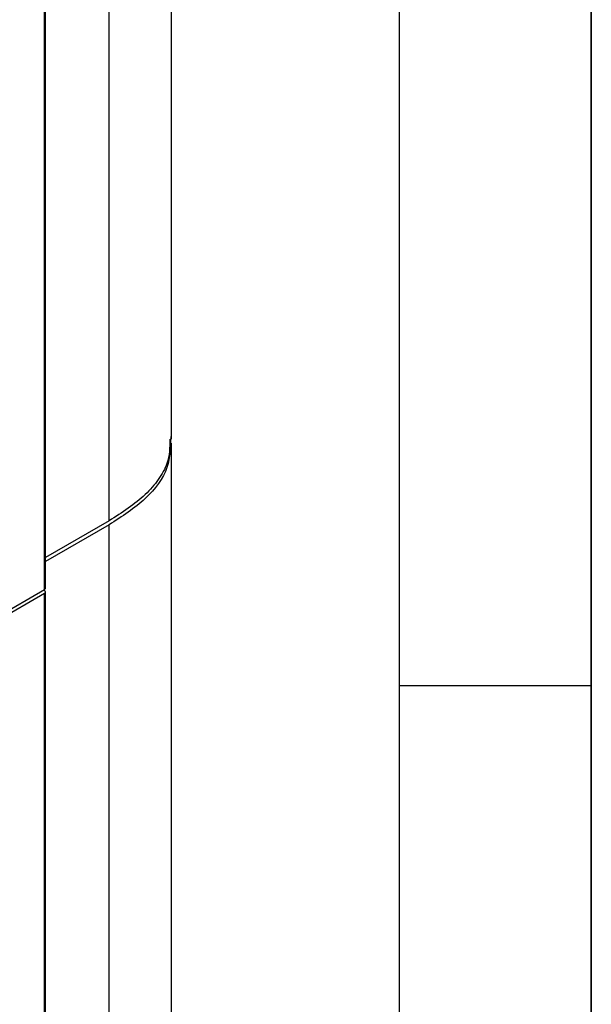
# Model space of a CAD drawing. Header units: millimetres. Extents: x 0 to 423, y 0 to 297.
# Tile 18 of 32: x 405 to 420, y 93 to 118. Entities that reach past the tile are written whole.
import ezdxf

# ---------------------------------------------------------------- set-up
doc = ezdxf.new("R2010")
doc.units = ezdxf.units.MM
doc.layers.add('实线', color=2, linetype='Continuous', lineweight=25)

# ---------------------------------------------------------------- blocks, each defined once
blk = doc.blocks.new('GB_A3_A')
at = {"color": 3, "lineweight": 35, "true_color": 0x00ff00}
blk.add_line((420, 297), (420, 0), dxfattribs=at)
at = {"lineweight": 25}
blk.add_line((415, 5), (415, 292), dxfattribs=at)
at = {"color": 1, "lineweight": 25}
blk.add_line((420, 100.865), (415, 100.865), dxfattribs=at)

msp = doc.modelspace()

# ---------------------------------------------------------------- linework, layer by layer
at = {"layer": '实线', "color": 2, "linetype": 'Continuous', "lineweight": 25, "true_color": 0xffff00}
for p, q in [((409.0627, 107.2862), (409.0627, 153.7481)), ((407.4347, 105.1592), (407.4347, 151.3346)), ((405.7789, 103.4109), (405.7789, 149.178)), ((405.7496, 103.3701), (405.7496, 122.3232)), ((409.0624, 86.9608), (409.0624, 107.1851)), ((407.4347, 105.1592), (405.7789, 104.2034)), ((407.4347, 105.0572), (405.7789, 104.1013)), ((407.4347, 85.1132), (407.4347, 105.0572)), ((375.3663, 85.8301), (405.7496, 103.3701)), ((405.7322, 103.36), (405.7503, 103.3492)), ((405.7788, 83.8446), (405.7788, 103.3088)), ((405.7496, 103.268), (375.3663, 85.7281)), ((405.7496, 83.7322), (405.7496, 103.268))]:
    msp.add_line(p, q, dxfattribs=at)
msp.add_arc((405.7342, 103.3087), 0.0435, 290.63379, 68.2807, dxfattribs=at)
for points, knots in [([(409.0394, 107.3554), (409.0359, 107.0849), (409.0287, 106.5211), (408.444, 105.7112), (407.7709, 105.275), (407.4347, 105.0572)], [0, 0, 0, 0, 0.3158192, 0.6583097, 1, 1, 1, 1]), ([(409.019, 107.2879), (409.0163, 107.074), (409.0118, 106.7139), (408.7296, 106.2316), (408.286, 105.7046), (407.7743, 105.3768), (407.4347, 105.1592)], [0, 0, 0, 0, 0.2668181, 0.4492502, 0.6344944, 1, 1, 1, 1])]:
    msp.add_open_spline(points, degree=3, knots=knots, dxfattribs=at)
msp.add_open_spline([(405.7496, 103.3701), (405.7577, 103.3759), (405.774, 103.3877), (405.7812, 103.4104), (405.7747, 103.4331), (405.7588, 103.445), (405.7508, 103.451)], degree=3, dxfattribs=at)

# ---------------------------------------------------------------- block references
at = {"color": 7, "linetype": 'Continuous'}
msp.add_blockref('GB_A3_A', (0, 0), dxfattribs=at)

doc.saveas('drawing.dxf')
